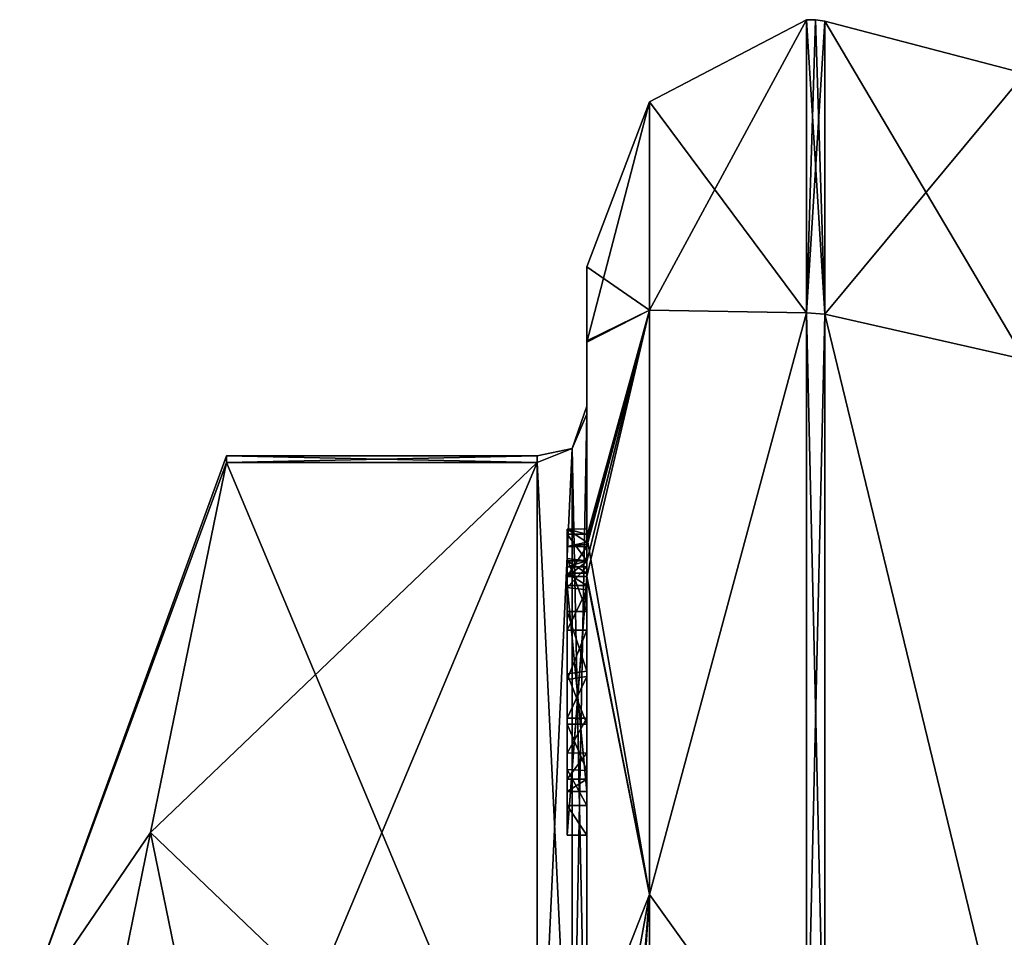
# Model space of a CAD drawing. Extents: x -100 to 297, y -1575 to 75.
# Tile 203 of 256: x -10 to 0, y -15 to -6. Entities that reach past the tile are written whole.
import ezdxf

# ---------------------------------------------------------------- set-up
doc = ezdxf.new("R2010")
doc.units = 0
doc.header["$LTSCALE"] = 41.718519
for name, color, linetype in [('798', 7, 'CONTINUOUS'), ('799', 7, 'CONTINUOUS'), ('800', 7, 'CONTINUOUS'), ('805', 7, 'CONTINUOUS'), ('806', 7, 'CONTINUOUS'), ('807', 7, 'CONTINUOUS'), ('808', 7, 'CONTINUOUS'), ('813', 7, 'CONTINUOUS'), ('814', 7, 'CONTINUOUS'), ('816', 7, 'CONTINUOUS'), ('870', 7, 'CONTINUOUS'), ('871', 7, 'CONTINUOUS'), ('872', 7, 'CONTINUOUS'), ('873', 7, 'CONTINUOUS'), ('874', 7, 'CONTINUOUS'), ('875', 7, 'CONTINUOUS'), ('876', 7, 'CONTINUOUS'), ('877', 7, 'CONTINUOUS'), ('879', 7, 'CONTINUOUS'), ('880', 7, 'CONTINUOUS'), ('886', 7, 'CONTINUOUS'), ('887', 7, 'CONTINUOUS'), ('888', 7, 'CONTINUOUS'), ('889', 7, 'CONTINUOUS'), ('890', 7, 'CONTINUOUS'), ('891', 7, 'CONTINUOUS'), ('892', 7, 'CONTINUOUS'), ('975', 7, 'CONTINUOUS'), ('981', 7, 'CONTINUOUS')]:
    doc.layers.add(name, color=color, linetype=linetype)

msp = doc.modelspace()

# ---------------------------------------------------------------- linework, layer by layer
at = {"layer": '798', "linetype": 'CONTINUOUS'}
for points in [[(-8.0232, -17.907, 14.4185), (-4.9, -10.4668, 1.5315), (-8.7857, -14.1869, 7.975), (-8.0232, -17.907, 14.4185)], [(-8.7857, -14.1869, 7.975), (-4.9, -10.4668, 1.5315), (-8.0232, -10.4668, 1.5315), (-8.7857, -14.1869, 7.975)], [(-4.9, -17.907, 14.4185), (-4.9, -10.4668, 1.5315), (-8.0232, -17.907, 14.4185), (-4.9, -17.907, 14.4185)]]:
    msp.add_3dface(points, dxfattribs=at)
at = {"layer": '799', "linetype": 'CONTINUOUS'}
for points in [[(-8.0232, -10.4668, -1.5315), (-4.9, -17.907, -14.4185), (-8.7857, -14.1869, -7.975), (-8.0232, -10.4668, -1.5315)], [(-4.9, -10.4668, -1.5315), (-4.9, -17.907, -14.4185), (-8.0232, -10.4668, -1.5315), (-4.9, -10.4668, -1.5315)], [(-8.7857, -14.1869, -7.975), (-4.9, -17.907, -14.4185), (-8.0232, -17.907, -14.4185), (-8.7857, -14.1869, -7.975)]]:
    msp.add_3dface(points, dxfattribs=at)
at = {"layer": '800', "linetype": 'CONTINUOUS'}
for points in [[(-4.4, -8.5), (-4.4, -9.2422, -5.329), (-4.4, -9.2573, 5.3821), (-4.4, -8.5)], [(-4.4, -9.2422, -5.329), (-4.4, -11.2106, -9.9179), (-4.4, -9.9787, -1.6862), (-4.4, -9.2422, -5.329)], [(-4.4, -9.2573, 5.3821), (-4.4, -9.2422, -5.329), (-4.4, -9.9787, -1.6862), (-4.4, -9.2573, 5.3821)], [(-4.4, -11.268, 10.0145), (-4.4, -9.2573, 5.3821), (-4.4, -11.1329, 9.5521), (-4.4, -11.268, 10.0145)], [(-4.4, -11.1329, 9.5521), (-4.4, -9.2573, 5.3821), (-4.4, -9.9787, 1.6862), (-4.4, -11.1329, 9.5521)], [(-4.4, -9.9787, 1.6862), (-4.4, -9.2573, 5.3821), (-4.4, -9.9, -0.0124), (-4.4, -9.9787, 1.6862)], [(-4.4, -9.9, -0.0124), (-4.4, -9.2573, 5.3821), (-4.4, -9.9787, -1.6862), (-4.4, -9.9, -0.0124)], [(-4.4, -13.915, 8.6041), (-4.4, -13.561, 8.1935), (-4.4, -9.9787, 1.6862), (-4.4, -13.915, 8.6041)], [(-4.4, -17.529, 14.7638), (-4.4, -13.915, 8.6041), (-4.4, -9.9787, 1.6862), (-4.4, -17.529, 14.7638)], [(-4.4, -9.9787, -1.6862), (-4.4, -11.2106, -9.9179), (-4.4, -17.529, -14.7638), (-4.4, -9.9787, -1.6862)], [(-4.4, -11.187, 9.0965), (-4.4, -11.1329, 9.5521), (-4.4, -9.9787, 1.6862), (-4.4, -11.187, 9.0965)], [(-4.4, -11.4542, 8.6339), (-4.4, -11.187, 9.0965), (-4.4, -9.9787, 1.6862), (-4.4, -11.4542, 8.6339)], [(-4.4, -11.9655, 8.2296), (-4.4, -11.4542, 8.6339), (-4.4, -9.9787, 1.6862), (-4.4, -11.9655, 8.2296)], [(-4.4, -12.5634, 7.9925), (-4.4, -11.9655, 8.2296), (-4.4, -9.9787, 1.6862), (-4.4, -12.5634, 7.9925)], [(-4.4, -13.0949, 7.9883), (-4.4, -12.5634, 7.9925), (-4.4, -9.9787, 1.6862), (-4.4, -13.0949, 7.9883)], [(-4.4, -13.561, 8.1935), (-4.4, -13.0949, 7.9883), (-4.4, -9.9787, 1.6862), (-4.4, -13.561, 8.1935)], [(-4.4, -11.2106, -9.9179), (-4.4, -18.2415, -16.8826), (-4.4, -17.529, -14.7638), (-4.4, -11.2106, -9.9179)], [(-4.4, -11.4544, 9.5787), (-4.4, -11.5138, 9.2043), (-4.4, -11.5781, 9.9484), (-4.4, -11.4544, 9.5787)], [(-4.4, -11.5138, 9.2043), (-4.4, -11.7472, 8.8554), (-4.4, -11.5781, 9.9484), (-4.4, -11.5138, 9.2043)], [(-4.4, -11.7472, 8.8554), (-4.4, -11.7015, 10.162), (-4.4, -11.5781, 9.9484), (-4.4, -11.7472, 8.8554)], [(-4.4, -11.6347, 10.6032), (-4.4, -14.2106, 9.116), (-4.4, -16.4145, 15.6852), (-4.4, -11.6347, 10.6032)], [(-4.4, -13.7729, 8.9661), (-4.4, -11.7015, 10.162), (-4.4, -13.6496, 8.7525), (-4.4, -13.7729, 8.9661)], [(-4.4, -13.6496, 8.7525), (-4.4, -11.7015, 10.162), (-4.4, -13.3849, 8.4595), (-4.4, -13.6496, 8.7525)], [(-4.4, -13.3849, 8.4595), (-4.4, -11.7015, 10.162), (-4.4, -13.0346, 8.3293), (-4.4, -13.3849, 8.4595)], [(-4.4, -13.0346, 8.3293), (-4.4, -11.7015, 10.162), (-4.4, -12.6156, 8.3557), (-4.4, -13.0346, 8.3293)], [(-4.4, -12.6156, 8.3557), (-4.4, -11.7015, 10.162), (-4.4, -12.1505, 8.55), (-4.4, -12.6156, 8.3557)], [(-4.4, -12.1505, 8.55), (-4.4, -11.7015, 10.162), (-4.4, -11.7472, 8.8554), (-4.4, -12.1505, 8.55)], [(-4.4, -14.2106, 9.116), (-4.4, -13.915, 8.6041), (-4.4, -17.529, 14.7638), (-4.4, -14.2106, 9.116)], [(-4.4, -16.4145, 15.6852), (-4.4, -14.2106, 9.116), (-4.4, -17.529, 14.7638), (-4.4, -16.4145, 15.6852)]]:
    msp.add_3dface(points, dxfattribs=at)
at = {"layer": '805', "linetype": 'CONTINUOUS'}
for points in [[(-2.1949, -8.9626, -10.9913), (-3.7698, -6.8406), (-2.1949, -6.0175), (-2.1949, -8.9626, -10.9913)], [(-3.7698, -8.936, -9.1807), (-4.4, -8.5), (-3.7698, -6.8406), (-3.7698, -8.936, -9.1807)], [(-3.7698, -8.936, -9.1807), (-3.7698, -6.8406), (-2.1949, -8.9626, -10.9913), (-3.7698, -8.936, -9.1807)], [(-4.4, -9.2422, -5.329), (-4.4, -8.5), (-3.7698, -8.936, -9.1807), (-4.4, -9.2422, -5.329)], [(-4.4, -11.2106, -9.9179), (-4.4, -9.2422, -5.329), (-3.7698, -8.936, -9.1807), (-4.4, -11.2106, -9.9179)], [(-3.7698, -14.8073, -16.5431), (-4.4, -11.2106, -9.9179), (-3.7698, -8.936, -9.1807), (-3.7698, -14.8073, -16.5431)], [(-3.7698, -14.8073, -16.5431), (-3.7698, -8.936, -9.1807), (-2.1949, -8.9626, -10.9913), (-3.7698, -14.8073, -16.5431)], [(-2.1949, -17.0087, -19.0374), (-3.7698, -14.8073, -16.5431), (-2.1949, -8.9626, -10.9913), (-2.1949, -17.0087, -19.0374)], [(-4.4, -18.2415, -16.8826), (-4.4, -11.2106, -9.9179), (-3.7698, -14.8073, -16.5431), (-4.4, -18.2415, -16.8826)], [(-3.7698, -23.2916, -20.6289), (-4.4, -18.2415, -16.8826), (-3.7698, -14.8073, -16.5431), (-3.7698, -23.2916, -20.6289)], [(-3.7698, -23.2916, -20.6289), (-3.7698, -14.8073, -16.5431), (-2.1949, -17.0087, -19.0374), (-3.7698, -23.2916, -20.6289)]]:
    msp.add_3dface(points, dxfattribs=at)
at = {"layer": '806', "linetype": 'CONTINUOUS'}
for points in [[(-2.1949, -6.0175), (-3.7698, -6.8406), (-3.7698, -8.936, 9.1807), (-2.1949, -6.0175)], [(-2.1949, -6.0175), (-3.7698, -8.936, 9.1807), (-2.1949, -8.9626, 10.9913), (-2.1949, -6.0175)], [(-4.4, -8.5), (-4.4, -9.2573, 5.3821), (-3.7698, -6.8406), (-4.4, -8.5)], [(-3.7698, -6.8406), (-4.4, -9.2573, 5.3821), (-3.7698, -8.936, 9.1807), (-3.7698, -6.8406)], [(-4.4, -9.2573, 5.3821), (-4.4, -11.268, 10.0145), (-3.7698, -8.936, 9.1807), (-4.4, -9.2573, 5.3821)], [(-4.4, -11.268, 10.0145), (-4.4, -11.2881, 10.0529), (-3.7698, -8.936, 9.1807), (-4.4, -11.268, 10.0145)], [(-4.4, -11.2881, 10.0529), (-4.4, -11.3095, 10.0913), (-3.7698, -8.936, 9.1807), (-4.4, -11.2881, 10.0529)], [(-3.7698, -8.936, 9.1807), (-4.4, -11.3095, 10.0913), (-4.4, -11.461, 10.3537), (-3.7698, -8.936, 9.1807)], [(-4.3999, -11.6125, 10.616), (-3.7698, -8.936, 9.1807), (-4.4, -11.461, 10.3537), (-4.3999, -11.6125, 10.616)], [(-3.7698, -14.8073, 16.5431), (-3.7698, -8.936, 9.1807), (-4.3999, -11.6125, 10.616), (-3.7698, -14.8073, 16.5431)], [(-3.7698, -8.936, 9.1807), (-3.7698, -14.8073, 16.5431), (-2.1949, -8.9626, 10.9913), (-3.7698, -8.936, 9.1807)], [(-2.1949, -8.9626, 10.9913), (-3.7698, -14.8073, 16.5431), (-2.1949, -17.0087, 19.0374), (-2.1949, -8.9626, 10.9913)], [(-4.4, -11.6236, 10.6096), (-3.7698, -14.8073, 16.5431), (-4.3999, -11.6125, 10.616), (-4.4, -11.6236, 10.6096)], [(-4.4, -11.6347, 10.6032), (-3.7698, -14.8073, 16.5431), (-4.4, -11.6236, 10.6096), (-4.4, -11.6347, 10.6032)], [(-4.4, -11.6347, 10.6032), (-4.4, -16.4145, 15.6852), (-3.7698, -14.8073, 16.5431), (-4.4, -11.6347, 10.6032)], [(-4.4, -16.4145, 15.6852), (-4.4, -22.674, 18.7586), (-3.7698, -14.8073, 16.5431), (-4.4, -16.4145, 15.6852)], [(-3.7698, -14.8073, 16.5431), (-4.4, -22.674, 18.7586), (-4.3737, -22.674, 19.1341), (-3.7698, -14.8073, 16.5431)], [(-4.2958, -22.674, 19.5), (-3.7698, -14.8073, 16.5431), (-4.3737, -22.674, 19.1341), (-4.2958, -22.674, 19.5)], [(-3.7698, -23.2916, 20.6289), (-3.7698, -14.8073, 16.5431), (-4.2958, -22.674, 19.5), (-3.7698, -23.2916, 20.6289)], [(-3.7698, -14.8073, 16.5431), (-3.7698, -23.2916, 20.6289), (-2.1949, -17.0087, 19.0374), (-3.7698, -14.8073, 16.5431)]]:
    msp.add_3dface(points, dxfattribs=at)
at = {"layer": '807', "linetype": 'CONTINUOUS'}
for points in [[(-2.0094, -8.9736, 10.9849), (0, -6.556), (-2.0094, -6.0302, 0), (-2.0094, -8.9736, 10.9849)], [(0, -9.4293, 10.7226), (0, -6.556), (-2.0094, -8.9736, 10.9849), (0, -9.4293, 10.7226)], [(0, -17.2786, 18.5712), (0, -9.4293, 10.7226), (-2.0094, -8.9736, 10.9849), (0, -17.2786, 18.5712)], [(-2.0094, -17.0151, 19.0264), (0, -17.2786, 18.5712), (-2.0094, -8.9736, 10.9849), (-2.0094, -17.0151, 19.0264)]]:
    msp.add_3dface(points, dxfattribs=at)
at = {"layer": '808', "linetype": 'CONTINUOUS'}
for points in [[(0, -6.556), (0, -9.4293, -10.7226), (-2.0094, -6.0302, 0), (0, -6.556)], [(-2.0094, -6.0302, 0), (0, -9.4293, -10.7226), (-2.0094, -8.9736, -10.9849), (-2.0094, -6.0302, 0)], [(0, -9.4293, -10.7226), (0, -17.2786, -18.5712), (-2.0094, -8.9736, -10.9849), (0, -9.4293, -10.7226)], [(-2.0094, -8.9736, -10.9849), (0, -17.2786, -18.5712), (-2.0094, -17.0151, -19.0264), (-2.0094, -8.9736, -10.9849)]]:
    msp.add_3dface(points, dxfattribs=at)
at = {"layer": '813', "linetype": 'CONTINUOUS'}
for points in [[(-2.0094, -8.9736, -10.9849), (-2.1949, -6.0175), (-2.1016, -6.0151, 0), (-2.0094, -8.9736, -10.9849)], [(-2.1949, -8.9626, -10.9913), (-2.1949, -6.0175), (-2.0094, -8.9736, -10.9849), (-2.1949, -8.9626, -10.9913)], [(-2.0094, -6.0302, 0), (-2.0094, -8.9736, -10.9849), (-2.1016, -6.0151, 0), (-2.0094, -6.0302, 0)], [(-2.1949, -17.0087, -19.0374), (-2.1949, -8.9626, -10.9913), (-2.0094, -17.0151, -19.0264), (-2.1949, -17.0087, -19.0374)], [(-2.1949, -8.9626, -10.9913), (-2.0094, -8.9736, -10.9849), (-2.0094, -17.0151, -19.0264), (-2.1949, -8.9626, -10.9913)]]:
    msp.add_3dface(points, dxfattribs=at)
at = {"layer": '814', "linetype": 'CONTINUOUS'}
for points in [[(-2.1949, -6.0175), (-2.1949, -8.9626, 10.9913), (-2.1016, -6.0151, 0), (-2.1949, -6.0175)], [(-2.1949, -8.9626, 10.9913), (-2.0094, -6.0302, 0), (-2.1016, -6.0151, 0), (-2.1949, -8.9626, 10.9913)], [(-2.1949, -8.9626, 10.9913), (-2.0094, -8.9736, 10.9849), (-2.0094, -6.0302, 0), (-2.1949, -8.9626, 10.9913)], [(-2.1949, -8.9626, 10.9913), (-2.1949, -17.0087, 19.0374), (-2.0094, -8.9736, 10.9849), (-2.1949, -8.9626, 10.9913)], [(-2.1949, -17.0087, 19.0374), (-2.0094, -17.0151, 19.0264), (-2.0094, -8.9736, 10.9849), (-2.1949, -17.0087, 19.0374)]]:
    msp.add_3dface(points, dxfattribs=at)
at = {"layer": '816', "linetype": 'CONTINUOUS'}
for points in [[(-10.1, -16.1118, 3.8627), (-8.0232, -10.4668, 1.5315), (-8.0232, -10.4), (-10.1, -16.1118, 3.8627)], [(-8.0232, -10.4668, -1.5315), (-10.1, -16.1118, 3.8627), (-8.0232, -10.4), (-8.0232, -10.4668, -1.5315)], [(-10.1, -16.1118, -3.8627), (-10.1, -16.1118, 3.8627), (-8.0232, -10.4668, -1.5315), (-10.1, -16.1118, -3.8627)], [(-10.1, -16.1118, -3.8627), (-8.0232, -10.4668, -1.5315), (-8.7857, -14.1869, -7.975), (-10.1, -16.1118, -3.8627)], [(-10.1, -16.1118, 3.8627), (-8.7857, -14.1869, 7.975), (-8.0232, -10.4668, 1.5315), (-10.1, -16.1118, 3.8627)], [(-10.1, -20.6527, -10.1127), (-10.1, -16.1118, -3.8627), (-8.7857, -14.1869, -7.975), (-10.1, -20.6527, -10.1127)], [(-10.1, -20.6527, -10.1127), (-8.7857, -14.1869, -7.975), (-8.0232, -17.907, -14.4185), (-10.1, -20.6527, -10.1127)], [(-10.1, -16.1118, 3.8627), (-10.1, -20.6527, 10.1127), (-8.7857, -14.1869, 7.975), (-10.1, -16.1118, 3.8627)], [(-10.1, -20.6527, 10.1127), (-8.0232, -17.907, 14.4185), (-8.7857, -14.1869, 7.975), (-10.1, -20.6527, 10.1127)]]:
    msp.add_3dface(points, dxfattribs=at)
at = {"layer": '870', "linetype": 'CONTINUOUS'}
for points in [[(-4.6, -11.1362, 9.5897), (-4.6, -11.187, 9.0965), (-4.6, -11.5781, 9.9484), (-4.6, -11.1362, 9.5897)], [(-4.6, -11.1362, 9.5897), (-4.6, -11.6125, 10.616), (-4.6, -11.3095, 10.0913), (-4.6, -11.1362, 9.5897)], [(-4.6, -11.6125, 10.616), (-4.6, -11.1362, 9.5897), (-4.6, -11.5781, 9.9484), (-4.6, -11.6125, 10.616)], [(-4.6, -11.4534, 9.5704), (-4.6, -11.187, 9.0965), (-4.6, -11.5138, 9.2043), (-4.6, -11.4534, 9.5704)], [(-4.6, -11.5781, 9.9484), (-4.6, -11.187, 9.0965), (-4.6, -11.4534, 9.5704), (-4.6, -11.5781, 9.9484)], [(-4.6, -11.187, 9.0965), (-4.6, -11.4313, 8.659), (-4.6, -11.5138, 9.2043), (-4.6, -11.187, 9.0965)], [(-4.6, -11.5138, 9.2043), (-4.6, -11.4313, 8.659), (-4.6, -11.7239, 8.8793), (-4.6, -11.5138, 9.2043)], [(-4.6, -11.4313, 8.659), (-4.6, -11.9655, 8.2296), (-4.6, -11.7239, 8.8793), (-4.6, -11.4313, 8.659)], [(-4.6, -11.7015, 10.162), (-4.6, -11.6125, 10.616), (-4.6, -11.5781, 9.9484), (-4.6, -11.7015, 10.162)], [(-4.6, -14.2106, 9.116), (-4.6, -11.6125, 10.616), (-4.6, -13.7729, 8.9661), (-4.6, -14.2106, 9.116)], [(-4.6, -11.6125, 10.616), (-4.6, -11.7015, 10.162), (-4.6, -13.7729, 8.9661), (-4.6, -11.6125, 10.616)], [(-4.6, -11.7239, 8.8793), (-4.6, -11.9655, 8.2296), (-4.6, -12.1505, 8.55), (-4.6, -11.7239, 8.8793)], [(-4.6, -11.9655, 8.2296), (-4.6, -12.5904, 7.9863), (-4.6, -12.1505, 8.55), (-4.6, -11.9655, 8.2296)], [(-4.6, -12.1505, 8.55), (-4.6, -12.5904, 7.9863), (-4.6, -12.6457, 8.3482), (-4.6, -12.1505, 8.55)], [(-4.6, -12.6457, 8.3482), (-4.6, -12.5904, 7.9863), (-4.6, -13.0346, 8.3293), (-4.6, -12.6457, 8.3482)], [(-4.6, -12.5904, 7.9863), (-4.6, -13.0949, 7.9883), (-4.6, -13.0346, 8.3293), (-4.6, -12.5904, 7.9863)], [(-4.6, -13.0346, 8.3293), (-4.6, -13.0949, 7.9883), (-4.6, -13.3865, 8.4602), (-4.6, -13.0346, 8.3293)], [(-4.6, -13.0949, 7.9883), (-4.6, -13.5526, 8.1869), (-4.6, -13.3865, 8.4602), (-4.6, -13.0949, 7.9883)], [(-4.6, -13.3865, 8.4602), (-4.6, -13.5526, 8.1869), (-4.6, -13.6496, 8.7525), (-4.6, -13.3865, 8.4602)], [(-4.6, -13.5526, 8.1869), (-4.6, -13.915, 8.6041), (-4.6, -13.7729, 8.9661), (-4.6, -13.5526, 8.1869)], [(-4.6, -13.6496, 8.7525), (-4.6, -13.5526, 8.1869), (-4.6, -13.7729, 8.9661), (-4.6, -13.6496, 8.7525)], [(-4.6, -13.915, 8.6041), (-4.6, -14.2106, 9.116), (-4.6, -13.7729, 8.9661), (-4.6, -13.915, 8.6041)]]:
    msp.add_3dface(points, dxfattribs=at)
at = {"layer": '871', "linetype": 'CONTINUOUS'}
for points in [[(-4.4, -13.915, 8.6041), (-4.4, -14.2106, 9.116), (-4.6, -13.915, 8.6041), (-4.4, -13.915, 8.6041)], [(-4.4, -14.2106, 9.116), (-4.6, -14.2106, 9.116), (-4.6, -13.915, 8.6041), (-4.4, -14.2106, 9.116)]]:
    msp.add_3dface(points, dxfattribs=at)
at = {"layer": '872', "linetype": 'CONTINUOUS'}
for points in [[(-4.4, -13.0949, 7.9883), (-4.4, -13.561, 8.1935), (-4.6, -13.0949, 7.9883), (-4.4, -13.0949, 7.9883)], [(-4.4, -13.561, 8.1935), (-4.6, -13.5526, 8.1869), (-4.6, -13.0949, 7.9883), (-4.4, -13.561, 8.1935)], [(-4.4, -13.561, 8.1935), (-4.4, -13.915, 8.6041), (-4.6, -13.5526, 8.1869), (-4.4, -13.561, 8.1935)], [(-4.4, -13.915, 8.6041), (-4.6, -13.915, 8.6041), (-4.6, -13.5526, 8.1869), (-4.4, -13.915, 8.6041)]]:
    msp.add_3dface(points, dxfattribs=at)
at = {"layer": '873', "linetype": 'CONTINUOUS'}
for points in [[(-4.4, -11.9655, 8.2296), (-4.4, -12.5634, 7.9925), (-4.6, -11.9655, 8.2296), (-4.4, -11.9655, 8.2296)], [(-4.4, -12.5634, 7.9925), (-4.6, -12.5904, 7.9863), (-4.6, -11.9655, 8.2296), (-4.4, -12.5634, 7.9925)], [(-4.4, -12.5634, 7.9925), (-4.4, -13.0949, 7.9883), (-4.6, -12.5904, 7.9863), (-4.4, -12.5634, 7.9925)], [(-4.4, -13.0949, 7.9883), (-4.6, -13.0949, 7.9883), (-4.6, -12.5904, 7.9863), (-4.4, -13.0949, 7.9883)]]:
    msp.add_3dface(points, dxfattribs=at)
at = {"layer": '874', "linetype": 'CONTINUOUS'}
for points in [[(-4.4, -11.187, 9.0965), (-4.4, -11.4542, 8.6339), (-4.6, -11.187, 9.0965), (-4.4, -11.187, 9.0965)], [(-4.4, -11.4542, 8.6339), (-4.6, -11.4313, 8.659), (-4.6, -11.187, 9.0965), (-4.4, -11.4542, 8.6339)], [(-4.4, -11.4542, 8.6339), (-4.4, -11.9655, 8.2296), (-4.6, -11.4313, 8.659), (-4.4, -11.4542, 8.6339)], [(-4.4, -11.9655, 8.2296), (-4.6, -11.9655, 8.2296), (-4.6, -11.4313, 8.659), (-4.4, -11.9655, 8.2296)]]:
    msp.add_3dface(points, dxfattribs=at)
at = {"layer": '875', "linetype": 'CONTINUOUS'}
for points in [[(-4.4, -11.268, 10.0145), (-4.4, -11.1329, 9.5521), (-4.6, -11.1362, 9.5897), (-4.4, -11.268, 10.0145)], [(-4.4, -11.1329, 9.5521), (-4.4, -11.187, 9.0965), (-4.6, -11.1362, 9.5897), (-4.4, -11.1329, 9.5521)], [(-4.4, -11.268, 10.0145), (-4.6, -11.1362, 9.5897), (-4.6, -11.3095, 10.0913), (-4.4, -11.268, 10.0145)], [(-4.4, -11.187, 9.0965), (-4.6, -11.187, 9.0965), (-4.6, -11.1362, 9.5897), (-4.4, -11.187, 9.0965)], [(-4.4, -11.2881, 10.0529), (-4.4, -11.268, 10.0145), (-4.6, -11.3095, 10.0913), (-4.4, -11.2881, 10.0529)], [(-4.4, -11.3095, 10.0913), (-4.4, -11.2881, 10.0529), (-4.6, -11.3095, 10.0913), (-4.4, -11.3095, 10.0913)]]:
    msp.add_3dface(points, dxfattribs=at)
at = {"layer": '876', "linetype": 'CONTINUOUS'}
for points in [[(-4.4, -11.461, 10.3537), (-4.4, -11.3095, 10.0913), (-4.6, -11.6125, 10.616), (-4.4, -11.461, 10.3537)], [(-4.6, -11.6125, 10.616), (-4.4, -11.3095, 10.0913), (-4.6, -11.3095, 10.0913), (-4.6, -11.6125, 10.616)], [(-4.3999, -11.6125, 10.616), (-4.4, -11.461, 10.3537), (-4.6, -11.6125, 10.616), (-4.3999, -11.6125, 10.616)]]:
    msp.add_3dface(points, dxfattribs=at)
at = {"layer": '877', "linetype": 'CONTINUOUS'}
for points in [[(-4.4, -11.6236, 10.6096), (-4.3999, -11.6125, 10.616), (-4.6, -14.2106, 9.116), (-4.4, -11.6236, 10.6096)], [(-4.3999, -11.6125, 10.616), (-4.6, -11.6125, 10.616), (-4.6, -14.2106, 9.116), (-4.3999, -11.6125, 10.616)], [(-4.4, -11.6347, 10.6032), (-4.4, -11.6236, 10.6096), (-4.6, -14.2106, 9.116), (-4.4, -11.6347, 10.6032)], [(-4.4, -14.2106, 9.116), (-4.4, -11.6347, 10.6032), (-4.6, -14.2106, 9.116), (-4.4, -14.2106, 9.116)]]:
    msp.add_3dface(points, dxfattribs=at)
at = {"layer": '879', "linetype": 'CONTINUOUS'}
for points in [[(-4.4, -17.529, 14.7638), (-4.4, -9.9787, 1.6862), (-4.549, -10.3262, 1.5759), (-4.4, -17.529, 14.7638)], [(-4.549, -10.3262, 1.5759), (-4.9, -10.4668, 1.5315), (-4.549, -17.7983, 14.518), (-4.549, -10.3262, 1.5759)], [(-4.4, -17.529, 14.7638), (-4.549, -10.3262, 1.5759), (-4.549, -17.7983, 14.518), (-4.4, -17.529, 14.7638)], [(-4.9, -10.4668, 1.5315), (-4.9, -17.907, 14.4185), (-4.549, -17.7983, 14.518), (-4.9, -10.4668, 1.5315)]]:
    msp.add_3dface(points, dxfattribs=at)
at = {"layer": '880', "linetype": 'CONTINUOUS'}
for points in [[(-4.4, -9.9787, -1.6862), (-4.4, -17.529, -14.7638), (-4.549, -17.7983, -14.518), (-4.4, -9.9787, -1.6862)], [(-4.4, -9.9787, -1.6862), (-4.549, -17.7983, -14.518), (-4.549, -10.3262, -1.5759), (-4.4, -9.9787, -1.6862)], [(-4.9, -17.907, -14.4185), (-4.9, -10.4668, -1.5315), (-4.549, -10.3262, -1.5759), (-4.9, -17.907, -14.4185)], [(-4.549, -17.7983, -14.518), (-4.9, -17.907, -14.4185), (-4.549, -10.3262, -1.5759), (-4.549, -17.7983, -14.518)]]:
    msp.add_3dface(points, dxfattribs=at)
at = {"layer": '886', "linetype": 'CONTINUOUS'}
for points in [[(-4.4, -11.7015, 10.162), (-4.4, -13.7729, 8.9661), (-4.6, -11.7015, 10.162), (-4.4, -11.7015, 10.162)], [(-4.6, -11.7015, 10.162), (-4.4, -13.7729, 8.9661), (-4.6, -13.7729, 8.9661), (-4.6, -11.7015, 10.162)]]:
    msp.add_3dface(points, dxfattribs=at)
at = {"layer": '887', "linetype": 'CONTINUOUS'}
for points in [[(-4.4, -13.7729, 8.9661), (-4.4, -13.6496, 8.7525), (-4.6, -13.7729, 8.9661), (-4.4, -13.7729, 8.9661)], [(-4.4, -13.6496, 8.7525), (-4.6, -13.6496, 8.7525), (-4.6, -13.7729, 8.9661), (-4.4, -13.6496, 8.7525)]]:
    msp.add_3dface(points, dxfattribs=at)
at = {"layer": '888', "linetype": 'CONTINUOUS'}
for points in [[(-4.4, -13.3849, 8.4595), (-4.4, -13.0346, 8.3293), (-4.6, -13.3865, 8.4602), (-4.4, -13.3849, 8.4595)], [(-4.4, -13.0346, 8.3293), (-4.6, -13.0346, 8.3293), (-4.6, -13.3865, 8.4602), (-4.4, -13.0346, 8.3293)], [(-4.4, -13.6496, 8.7525), (-4.4, -13.3849, 8.4595), (-4.6, -13.6496, 8.7525), (-4.4, -13.6496, 8.7525)], [(-4.4, -13.3849, 8.4595), (-4.6, -13.3865, 8.4602), (-4.6, -13.6496, 8.7525), (-4.4, -13.3849, 8.4595)]]:
    msp.add_3dface(points, dxfattribs=at)
at = {"layer": '889', "linetype": 'CONTINUOUS'}
for points in [[(-4.4, -12.6156, 8.3557), (-4.4, -12.1505, 8.55), (-4.6, -12.6457, 8.3482), (-4.4, -12.6156, 8.3557)], [(-4.4, -12.1505, 8.55), (-4.6, -12.1505, 8.55), (-4.6, -12.6457, 8.3482), (-4.4, -12.1505, 8.55)], [(-4.4, -13.0346, 8.3293), (-4.4, -12.6156, 8.3557), (-4.6, -13.0346, 8.3293), (-4.4, -13.0346, 8.3293)], [(-4.4, -12.6156, 8.3557), (-4.6, -12.6457, 8.3482), (-4.6, -13.0346, 8.3293), (-4.4, -12.6156, 8.3557)]]:
    msp.add_3dface(points, dxfattribs=at)
at = {"layer": '890', "linetype": 'CONTINUOUS'}
for points in [[(-4.4, -11.7472, 8.8554), (-4.4, -11.5138, 9.2043), (-4.6, -11.7239, 8.8793), (-4.4, -11.7472, 8.8554)], [(-4.4, -11.5138, 9.2043), (-4.6, -11.5138, 9.2043), (-4.6, -11.7239, 8.8793), (-4.4, -11.5138, 9.2043)], [(-4.4, -11.7472, 8.8554), (-4.6, -11.7239, 8.8793), (-4.6, -12.1505, 8.55), (-4.4, -11.7472, 8.8554)], [(-4.4, -12.1505, 8.55), (-4.4, -11.7472, 8.8554), (-4.6, -12.1505, 8.55), (-4.4, -12.1505, 8.55)]]:
    msp.add_3dface(points, dxfattribs=at)
at = {"layer": '891', "linetype": 'CONTINUOUS'}
for points in [[(-4.4, -11.4544, 9.5787), (-4.4, -11.5781, 9.9484), (-4.6, -11.4534, 9.5704), (-4.4, -11.4544, 9.5787)], [(-4.4, -11.4544, 9.5787), (-4.6, -11.4534, 9.5704), (-4.6, -11.5138, 9.2043), (-4.4, -11.4544, 9.5787)], [(-4.4, -11.5781, 9.9484), (-4.6, -11.5781, 9.9484), (-4.6, -11.4534, 9.5704), (-4.4, -11.5781, 9.9484)], [(-4.4, -11.5138, 9.2043), (-4.4, -11.4544, 9.5787), (-4.6, -11.5138, 9.2043), (-4.4, -11.5138, 9.2043)]]:
    msp.add_3dface(points, dxfattribs=at)
at = {"layer": '892', "linetype": 'CONTINUOUS'}
for points in [[(-4.4, -11.5781, 9.9484), (-4.4, -11.7015, 10.162), (-4.6, -11.5781, 9.9484), (-4.4, -11.5781, 9.9484)], [(-4.4, -11.7015, 10.162), (-4.6, -11.7015, 10.162), (-4.6, -11.5781, 9.9484), (-4.4, -11.7015, 10.162)]]:
    msp.add_3dface(points, dxfattribs=at)
at = {"layer": '975', "linetype": 'CONTINUOUS'}
for points in [[(-8.0232, -10.4668, 1.5315), (-4.9, -10.4668, 1.5315), (-4.9, -10.4, -0.0102), (-8.0232, -10.4668, 1.5315)], [(-8.0232, -10.4), (-8.0232, -10.4668, 1.5315), (-4.9, -10.4, -0.0102), (-8.0232, -10.4)], [(-4.9, -10.4668, -1.5315), (-8.0232, -10.4668, -1.5315), (-8.0232, -10.4), (-4.9, -10.4668, -1.5315)], [(-4.9, -10.4668, -1.5315), (-8.0232, -10.4), (-4.9, -10.4, -0.0102), (-4.9, -10.4668, -1.5315)]]:
    msp.add_3dface(points, dxfattribs=at)
at = {"layer": '981', "linetype": 'CONTINUOUS'}
for points in [[(-4.4, -9.9787, 1.6862), (-4.4, -9.9, -0.0124), (-4.549, -10.3262, -1.5759), (-4.4, -9.9787, 1.6862)], [(-4.4, -9.9, -0.0124), (-4.4, -9.9787, -1.6862), (-4.549, -10.3262, -1.5759), (-4.4, -9.9, -0.0124)], [(-4.4, -9.9787, 1.6862), (-4.549, -10.3262, -1.5759), (-4.549, -10.3262, 1.5759), (-4.4, -9.9787, 1.6862)], [(-4.9, -10.4, -0.0102), (-4.9, -10.4668, 1.5315), (-4.549, -10.3262, 1.5759), (-4.9, -10.4, -0.0102)], [(-4.9, -10.4668, -1.5315), (-4.9, -10.4, -0.0102), (-4.549, -10.3262, 1.5759), (-4.9, -10.4668, -1.5315)], [(-4.549, -10.3262, -1.5759), (-4.9, -10.4668, -1.5315), (-4.549, -10.3262, 1.5759), (-4.549, -10.3262, -1.5759)]]:
    msp.add_3dface(points, dxfattribs=at)

doc.saveas('drawing.dxf')
